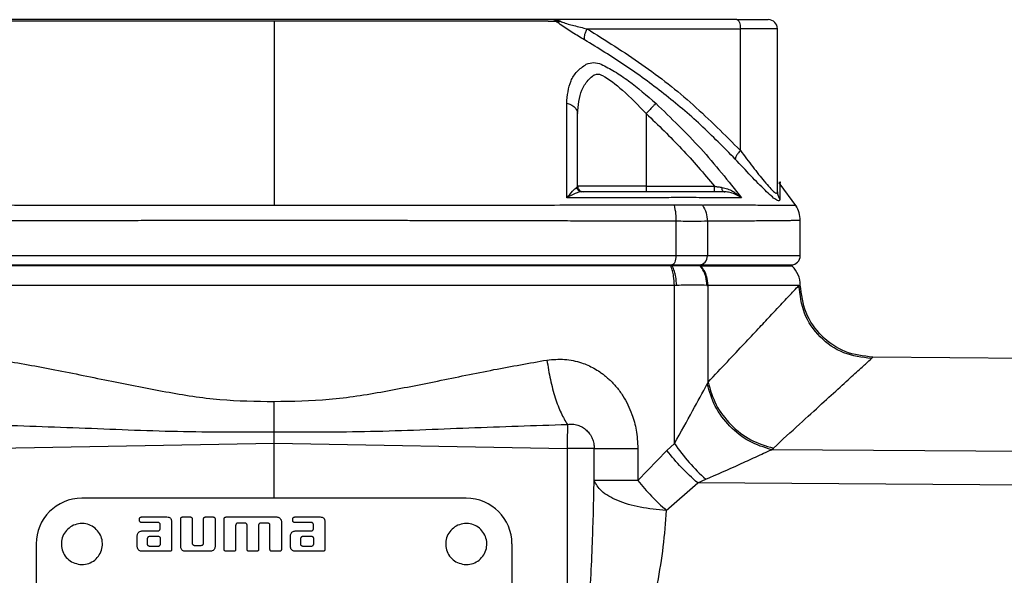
# Model space of a CAD drawing. Header units: millimetres. Extents: x 3 to 4919, y -224 to 3490.
# Tile 54 of 55: x 4682 to 4789, y 2255 to 2316. Entities that reach past the tile are written whole.
import ezdxf

# ---------------------------------------------------------------- set-up
doc = ezdxf.new("R2010")
doc.units = ezdxf.units.MM

msp = doc.modelspace()

# ---------------------------------------------------------------- linework, layer by layer
at = {"color": 7, "linetype": 'Continuous', "lineweight": 25}
for p, q in [((4760.03, 2316.04), (4739.99, 2316.04)), ((4743.64, 2315.04), (4760.41, 2315.04)), ((4760.41, 2301.74), (4760.41, 2315.04)), ((4764.45, 2315.04), (4760.41, 2315.04)), ((4764.45, 2297.24), (4764.45, 2315.04)), ((4750.11, 2305.77), (4750.11, 2297.84)), ((4764.74, 2298.27), (4764.62, 2298.23)), ((4766.56, 2295.58), (4764.66, 2298.21)), ((4750.11, 2297.84), (4742.61, 2297.84)), ((4750.11, 2297.84), (4750.11, 2297.24)), ((4750.11, 2297.84), (4757.57, 2297.84)), ((4758.56, 2297.24), (4758.5, 2297.27)), ((4753.36, 2294.01), (4753.36, 2290.24)), ((4756.8, 2294.01), (4756.8, 2290.24)), ((4766.95, 2290.24), (4766.95, 2294.1)), ((4753.36, 2290.24), (4665.55, 2290.24)), ((4756.8, 2290.24), (4753.36, 2290.24)), ((4665.99, 2289.24), (4709.45, 2289.24)), ((4752.8, 2289.12), (4666.1, 2289.12)), ((4709.45, 2289.24), (4752.92, 2289.24)), ((4752.8, 2289.12), (4752.97, 2289.12)), ((4752.97, 2289.12), (4752.92, 2289.24)), ((4752.92, 2289.24), (4755.9, 2289.24)), ((4755.9, 2289.24), (4756.01, 2289.12)), ((4755.9, 2289.24), (4765.95, 2289.24)), ((4756.01, 2289.12), (4756.09, 2289.12)), ((4766.08, 2289.12), (4765.95, 2289.24)), ((4753.19, 2286.99), (4665.72, 2286.99)), ((4753.45, 2287), (4753.19, 2286.99)), ((4753.19, 2269.72), (4753.19, 2286.99)), ((4756.75, 2287), (4756.89, 2286.99)), ((4756.88, 2276.43), (4756.88, 2286.99)), ((4766.81, 2286.99), (4756.88, 2286.99)), ((4766.81, 2286.99), (4766.95, 2287.04)), ((4774.88, 2279.15), (4774.73, 2279.01)), ((4817.26, 2278.78), (4774.88, 2279.15)), ((4756.88, 2276.43), (4756.78, 2276.23)), ((4677.44, 2269.18), (4709.45, 2269.74)), ((4709.45, 2269.74), (4741.47, 2269.18)), ((4744.43, 2265.68), (4744.43, 2269.18)), ((4749.2, 2269.18), (4749.2, 2265.68)), ((4753.19, 2269.72), (4752.38, 2268.94)), ((4763.8, 2269.04), (4764.01, 2269.22)), ((4749.2, 2265.68), (4752.38, 2268.94)), ((4817.25, 2268.7), (4763.8, 2269.04)), ((4752.31, 2262.41), (4755.74, 2265.42)), ((4755.74, 2265.42), (4756.62, 2265.81)), ((4817.25, 2265), (4755.74, 2265.42)), ((4730.45, 2263.74), (4688.45, 2263.74)), ((4694.94, 2261.69), (4697.75, 2261.69)), ((4699.44, 2261.69), (4700.32, 2261.69)), ((4701.94, 2261.69), (4702.82, 2261.69)), ((4704.19, 2261.69), (4709.75, 2261.69)), ((4711.69, 2261.69), (4714.5, 2261.69)), ((4694.75, 2261.28), (4694.75, 2261.5)), ((4696.75, 2261.09), (4694.94, 2261.09)), ((4697, 2260.41), (4697, 2260.84)), ((4698.25, 2261.19), (4698.25, 2258.12)), ((4699.25, 2258.44), (4699.25, 2261.5)), ((4700.5, 2261.5), (4700.5, 2258.84)), ((4701.75, 2258.84), (4701.75, 2261.5)), ((4703, 2261.5), (4703, 2258.44)), ((4704, 2258.12), (4704, 2261.5)), ((4705.25, 2260.78), (4705.25, 2258.12)), ((4706.25, 2261.03), (4705.5, 2261.03)), ((4706.5, 2258.12), (4706.5, 2260.78)), ((4707.75, 2260.78), (4707.75, 2258.12)), ((4708.75, 2261.03), (4708, 2261.03)), ((4709, 2258.12), (4709, 2260.78)), ((4710.25, 2261.19), (4710.25, 2258.12)), ((4711.5, 2261.28), (4711.5, 2261.5)), ((4713.5, 2261.09), (4711.69, 2261.09)), ((4713.75, 2260.41), (4713.75, 2260.84)), ((4715, 2261.19), (4715, 2258.12)), ((4694.5, 2258.44), (4694.5, 2259.66)), ((4695, 2260.16), (4696.75, 2260.16)), ((4695.88, 2259.59), (4696.75, 2259.59)), ((4711.25, 2258.44), (4711.25, 2259.66)), ((4711.75, 2260.16), (4713.5, 2260.16)), ((4712.63, 2259.59), (4713.5, 2259.59)), ((4683.45, 2258.74), (4683.45, 2216.74)), ((4695.63, 2258.72), (4695.63, 2259.34)), ((4696.75, 2258.47), (4695.88, 2258.47)), ((4697, 2259.34), (4697, 2258.72)), ((4700.75, 2258.59), (4701.5, 2258.59)), ((4712.38, 2258.72), (4712.38, 2259.34)), ((4713.5, 2258.47), (4712.63, 2258.47)), ((4713.75, 2259.34), (4713.75, 2258.72)), ((4735.45, 2258.74), (4735.45, 2216.74)), ((4698.07, 2257.94), (4695, 2257.94)), ((4702.5, 2257.94), (4699.75, 2257.94)), ((4705.07, 2257.94), (4704.19, 2257.94)), ((4707.57, 2257.94), (4706.69, 2257.94)), ((4710.07, 2257.94), (4709.19, 2257.94)), ((4714.82, 2257.94), (4711.75, 2257.94))]:
    msp.add_line(p, q, dxfattribs=at)
at = {"color": 8, "linetype": 'Continuous', "lineweight": 25}
for p, q in [((4766.95, 2290.24), (4756.8, 2290.24)), ((4756.09, 2289.12), (4766.08, 2289.12)), ((4709.45, 2263.74), (4709.45, 2269.74)), ((4741.47, 2269.18), (4741.47, 2212.97))]:
    msp.add_line(p, q, dxfattribs=at)
at = {"color": 7, "linetype": 'Continuous', "lineweight": 25, "flags": 128}
for points in [[(4760.03, 2316.04), (4760.1, 2316.02), (4760.17, 2315.96), (4760.24, 2315.87), (4760.3, 2315.74), (4760.34, 2315.59), (4760.38, 2315.42), (4760.4, 2315.23), (4760.41, 2315.04)], [(4753.36, 2290.24), (4753.35, 2290.04), (4753.32, 2289.85), (4753.28, 2289.68), (4753.23, 2289.53), (4753.16, 2289.41), (4753.09, 2289.31), (4753, 2289.26), (4752.92, 2289.24)]]:
    msp.add_lwpolyline(points, dxfattribs=at)
at = {"color": 7, "linetype": 'Continuous', "lineweight": 25}
for centre, radius, start, end in [((4763.45, 2315.04), 1, 0, 90), ((4755.85, 2290.19), 0.953, 273.23, 2.8945), ((4765.95, 2290.24), 1, 270, 0), ((4763.95, 2286.99), 3, 0.8312, 45), ((4688.45, 2258.74), 5, 90, 180), ((4730.45, 2258.74), 5, 0, 90)]:
    msp.add_arc(centre, radius, start, end, dxfattribs=at)
for points, knots in [([(4709.45, 2315.88), (4706.9, 2315.88), (4701.81, 2315.88), (4694.23, 2315.87), (4686.77, 2315.87), (4681.97, 2315.86), (4679.57, 2315.86)], [0, 0, 0, 0, 0.249999, 0.498759, 0.748627, 1, 1, 1, 1]), ([(4739.99, 2316.04), (4739.94, 2316.04), (4739.85, 2316.04), (4739.71, 2316.04), (4739.38, 2316.04), (4738.33, 2316.04), (4736.26, 2316.04), (4731.91, 2316.04), (4725.65, 2316.04), (4717.95, 2316.04), (4709.32, 2316.04), (4699.81, 2316.04), (4689.56, 2316.04), (4683.05, 2316.04), (4679.78, 2316.04)], [0, 0, 0, 0, 0.007789, 0.011776, 0.015614, 0.031245, 0.062683, 0.125534, 0.250747, 0.375216, 0.50013, 0.666643, 0.832763, 1, 1, 1, 1]), ([(4709.45, 2315.88), (4709.45, 2314.52), (4709.45, 2311.8), (4709.45, 2306.95), (4709.45, 2301.64), (4709.45, 2297.7), (4709.45, 2295.72)], [0, 0, 0, 0, 0.2504426, 0.5001185, 0.7497349, 1, 1, 1, 1]), ([(4739.42, 2315.86), (4739.41, 2315.86), (4739.38, 2315.86), (4739.33, 2315.86), (4739.27, 2315.86), (4739.14, 2315.86), (4738.93, 2315.86), (4738.54, 2315.86), (4737.85, 2315.86), (4736.6, 2315.86), (4734.36, 2315.86), (4730.32, 2315.87), (4724.41, 2315.87), (4717.12, 2315.88), (4712.01, 2315.88), (4709.45, 2315.88)], [0, 0, 0, 0, 0.001525, 0.002724, 0.004863, 0.008685, 0.015507, 0.027693, 0.049451, 0.088302, 0.15766, 0.281488, 0.501349, 0.750108, 1, 1, 1, 1]), ([(4739.42, 2315.86), (4739.6, 2315.87), (4739.96, 2315.88), (4740.19, 2315.87), (4740.3, 2315.86)], [0, 0, 0, 0, 0.499972, 1, 1, 1, 1]), ([(4740.3, 2315.86), (4740.25, 2315.91), (4740.14, 2316.02), (4740.04, 2316.03), (4739.99, 2316.04)], [0, 0, 0, 0, 0.4776816, 1, 1, 1, 1]), ([(4739.99, 2316.04), (4740.13, 2316.03), (4740.39, 2316.02), (4740.63, 2315.91), (4740.75, 2315.86)], [0, 0, 0, 0, 0.501049, 1, 1, 1, 1]), ([(4740.73, 2315.52), (4740.65, 2315.58), (4740.5, 2315.69), (4740.37, 2315.81), (4740.3, 2315.86)], [0, 0, 0, 0, 0.496964, 1, 1, 1, 1]), ([(4740.3, 2315.86), (4740.37, 2315.85), (4740.51, 2315.82), (4740.67, 2315.85), (4740.75, 2315.86)], [0, 0, 0, 0, 0.500019, 1, 1, 1, 1]), ([(4743.37, 2313.84), (4742.93, 2314.1), (4742.27, 2314.49), (4741.37, 2315.06), (4740.94, 2315.37), (4740.73, 2315.52)], [0, 0, 0, 0, 0.500338, 0.750178, 1, 1, 1, 1]), ([(4740.75, 2315.86), (4740.82, 2315.83), (4741.29, 2315.63), (4742.3, 2315.37), (4743.17, 2315.15), (4743.64, 2315.04)], [0, 0, 0, 0, 0.072985, 0.499355, 1, 1, 1, 1]), ([(4760.03, 2316.04), (4760.5, 2316.04), (4761.47, 2316.04), (4762.58, 2316.04), (4763.32, 2316.04), (4763.41, 2316.04), (4763.45, 2316.04)], [0, 0, 0, 0, 0.244441, 0.499998, 0.75556, 1, 1, 1, 1]), ([(4743.64, 2315.04), (4743.58, 2314.91), (4743.46, 2314.66), (4743.36, 2314.32), (4743.32, 2314.02), (4743.35, 2313.9), (4743.37, 2313.84)], [0, 0, 0, 0, 0.249961, 0.500005, 0.749984, 1, 1, 1, 1]), ([(4743.64, 2315.04), (4745.67, 2313.78), (4749.7, 2311.27), (4755.34, 2306.84), (4758.72, 2303.44), (4760.41, 2301.74)], [0, 0, 0, 0, 0.336037, 0.668984, 1, 1, 1, 1]), ([(4759.84, 2300.8), (4758.6, 2302.06), (4756.12, 2304.6), (4752.07, 2307.99), (4747.83, 2311.11), (4744.86, 2312.93), (4743.37, 2313.84)], [0, 0, 0, 0, 0.249583, 0.499399, 0.749574, 1, 1, 1, 1]), ([(4741.43, 2306.9), (4741.51, 2307.75), (4741.63, 2309.03), (4742.5, 2310.41), (4743.21, 2310.92), (4743.57, 2311.17)], [0, 0, 0, 0, 0.498772, 0.749502, 1, 1, 1, 1]), ([(4743.57, 2311.17), (4743.84, 2311.26), (4744.39, 2311.42), (4744.93, 2311.26), (4745.2, 2311.17)], [0, 0, 0, 0, 0.499232, 1, 1, 1, 1]), ([(4745.2, 2311.17), (4745.69, 2310.92), (4746.65, 2310.41), (4748.71, 2309.03), (4750.18, 2307.75), (4751.16, 2306.9)], [0, 0, 0, 0, 0.249815, 0.500551, 1, 1, 1, 1]), ([(4742.61, 2305.77), (4742.69, 2306.67), (4742.8, 2308.02), (4743.59, 2309.28), (4744.14, 2309.79), (4744.5, 2310.05), (4744.83, 2310.11), (4745.11, 2310.05), (4745.98, 2309.59), (4747.72, 2308.27), (4749.26, 2306.65), (4750.11, 2305.77)], [0, 0, 0, 0, 0.250309, 0.376295, 0.439383, 0.471025, 0.502289, 0.53362, 0.549277, 0.751431, 1, 1, 1, 1]), ([(4741.44, 2296.57), (4741.44, 2298.39), (4741.44, 2302.04), (4741.43, 2305.28), (4741.43, 2306.9)], [0, 0, 0, 0, 0.499972, 1, 1, 1, 1]), ([(4741.43, 2306.9), (4741.59, 2306.86), (4741.92, 2306.77), (4742.3, 2306.49), (4742.56, 2306.15), (4742.6, 2305.89), (4742.61, 2305.77)], [0, 0, 0, 0, 0.249995, 0.500004, 0.750013, 1, 1, 1, 1]), ([(4751.16, 2306.9), (4751.12, 2306.86), (4751.04, 2306.77), (4750.78, 2306.49), (4750.47, 2306.15), (4750.23, 2305.89), (4750.11, 2305.77)], [0, 0, 0, 0, 0.250008, 0.500012, 0.75002, 1, 1, 1, 1]), ([(4751.16, 2306.9), (4752.84, 2305.28), (4756.19, 2302.05), (4759.08, 2298.39), (4760.53, 2296.57)], [0, 0, 0, 0, 0.499829, 1, 1, 1, 1]), ([(4742.61, 2297.84), (4742.61, 2299.22), (4742.61, 2302), (4742.61, 2304.51), (4742.61, 2305.77)], [0, 0, 0, 0, 0.499203, 1, 1, 1, 1]), ([(4750.11, 2305.77), (4751.43, 2304.51), (4754.05, 2302), (4756.4, 2299.22), (4757.57, 2297.84)], [0, 0, 0, 0, 0.500803, 1, 1, 1, 1]), ([(4760.41, 2301.74), (4760.31, 2301.63), (4760.12, 2301.42), (4759.89, 2301.06), (4759.86, 2300.9), (4759.84, 2300.8)], [0, 0, 0, 0, 0.280676, 0.561404, 1, 1, 1, 1]), ([(4760.41, 2301.74), (4760.86, 2301.14), (4761.77, 2299.94), (4762.85, 2298.56), (4763.6, 2297.68), (4764.07, 2297.21), (4764.39, 2297), (4764.43, 2297.16), (4764.45, 2297.24)], [0, 0, 0, 0, 0.249037, 0.498651, 0.631959, 0.748645, 0.873836, 1, 1, 1, 1]), ([(4764.73, 2296.4), (4764.71, 2296.32), (4764.67, 2296.16), (4764.31, 2296.33), (4763.78, 2296.75), (4762.89, 2297.58), (4761.58, 2298.94), (4760.42, 2300.18), (4759.84, 2300.8)], [0, 0, 0, 0, 0.126283, 0.251391, 0.37664, 0.502189, 0.751606, 1, 1, 1, 1]), ([(4741.44, 2296.57), (4741.65, 2296.82), (4741.98, 2297.21), (4742.33, 2297.56), (4742.45, 2297.66), (4742.51, 2297.71)], [0, 0, 0, 0, 0.507056, 0.757283, 1, 1, 1, 1]), ([(4743.07, 2297.24), (4742.97, 2297.22), (4742.76, 2297.2), (4742.22, 2297), (4741.75, 2296.74), (4741.44, 2296.57)], [0, 0, 0, 0, 0.2426216, 0.4928642, 1, 1, 1, 1]), ([(4742.51, 2297.71), (4742.54, 2297.73), (4742.6, 2297.77), (4742.61, 2297.81), (4742.61, 2297.84)], [0, 0, 0, 0, 0.498236, 1, 1, 1, 1]), ([(4742.51, 2297.71), (4742.54, 2297.63), (4742.58, 2297.49), (4742.73, 2297.34), (4742.9, 2297.25), (4743.02, 2297.24), (4743.07, 2297.24)], [0, 0, 0, 0, 0.279728, 0.559413, 0.779712, 1, 1, 1, 1]), ([(4742.61, 2297.84), (4742.62, 2297.76), (4742.64, 2297.6), (4742.78, 2297.4), (4742.98, 2297.26), (4743.13, 2297.25), (4743.21, 2297.24)], [0, 0, 0, 0, 0.249987, 0.5, 0.750013, 1, 1, 1, 1]), ([(4758.56, 2297.24), (4757.87, 2297.24), (4756.94, 2297.24), (4755.6, 2297.24), (4754.83, 2297.24), (4753.79, 2297.24), (4752.17, 2297.24), (4750.36, 2297.24), (4747.37, 2297.24), (4744.92, 2297.24), (4743.07, 2297.24)], [0, 0, 0, 0, 0.246744, 0.328868, 0.412883, 0.494054, 0.576371, 0.66198, 0.746484, 1, 1, 1, 1]), ([(4757.57, 2297.24), (4757.57, 2297.25), (4757.57, 2297.26), (4757.57, 2297.4), (4757.57, 2297.6), (4757.57, 2297.76), (4757.57, 2297.84)], [0, 0, 0, 0, 0.249999, 0.4999952, 0.7500135, 1, 1, 1, 1]), ([(4757.57, 2297.84), (4757.71, 2297.81), (4757.99, 2297.77), (4758.26, 2297.73), (4758.39, 2297.71)], [0, 0, 0, 0, 0.501781, 1, 1, 1, 1]), ([(4758.39, 2297.71), (4758.6, 2297.66), (4759.01, 2297.56), (4759.76, 2297.21), (4760.22, 2296.82), (4760.53, 2296.57)], [0, 0, 0, 0, 0.2426, 0.493045, 1, 1, 1, 1]), ([(4758.5, 2297.27), (4758.54, 2297.26), (4758.6, 2297.24), (4758.67, 2297.24), (4758.7, 2297.23)], [0, 0, 0, 0, 0.507435, 1, 1, 1, 1]), ([(4760.53, 2296.57), (4760.25, 2296.74), (4759.83, 2297), (4759.14, 2297.2), (4758.75, 2297.22), (4758.56, 2297.24)], [0, 0, 0, 0, 0.5070452, 0.7574963, 1, 1, 1, 1]), ([(4764.45, 2297.24), (4764.47, 2297.09), (4764.49, 2296.79), (4764.65, 2296.53), (4764.73, 2296.4)], [0, 0, 0, 0, 0.499977, 1, 1, 1, 1]), ([(4752.59, 2296.58), (4750.76, 2296.58), (4747.11, 2296.57), (4743.32, 2296.57), (4741.44, 2296.57)], [0, 0, 0, 0, 0.503147, 1, 1, 1, 1]), ([(4755.89, 2296.58), (4755.47, 2296.6), (4754.63, 2296.62), (4753.27, 2296.6), (4752.59, 2296.58)], [0, 0, 0, 0, 0.499839, 1, 1, 1, 1]), ([(4760.53, 2296.57), (4759.84, 2296.57), (4758.47, 2296.57), (4756.75, 2296.58), (4755.89, 2296.58)], [0, 0, 0, 0, 0.496852, 1, 1, 1, 1]), ([(4709.45, 2295.72), (4705.7, 2295.73), (4698.2, 2295.73), (4688.74, 2295.74), (4681.06, 2295.75), (4675.3, 2295.75), (4670.85, 2295.76), (4668.08, 2295.76), (4666.87, 2295.76), (4666.34, 2295.76), (4666.11, 2295.76), (4666, 2295.76), (4665.95, 2295.76), (4665.93, 2295.76), (4665.92, 2295.76)], [0, 0, 0, 0, 0.2501554, 0.4985576, 0.6381283, 0.7786753, 0.9026033, 0.9571298, 0.9811328, 0.9916976, 0.9963464, 0.9983924, 0.9992925, 1, 1, 1, 1]), ([(4752.99, 2295.76), (4752.96, 2295.76), (4752.93, 2295.76), (4752.86, 2295.76), (4752.77, 2295.76), (4752.59, 2295.76), (4752.28, 2295.76), (4751.73, 2295.76), (4750.74, 2295.76), (4748.96, 2295.76), (4745.75, 2295.75), (4739.92, 2295.75), (4731.35, 2295.74), (4720.7, 2295.73), (4713.21, 2295.73), (4709.45, 2295.72)], [0, 0, 0, 0, 0.001527, 0.002727, 0.00487, 0.008696, 0.015527, 0.027723, 0.049495, 0.088357, 0.157733, 0.281712, 0.501615, 0.750044, 1, 1, 1, 1]), ([(4753.16, 2295.76), (4753.13, 2295.76), (4753.07, 2295.76), (4753.02, 2295.76), (4752.99, 2295.76)], [0, 0, 0, 0, 0.505808, 1, 1, 1, 1]), ([(4756.26, 2295.76), (4755.86, 2295.77), (4755.06, 2295.78), (4753.8, 2295.77), (4753.16, 2295.76)], [0, 0, 0, 0, 0.500394, 1, 1, 1, 1]), ([(4753.16, 2295.76), (4753.23, 2295.46), (4753.36, 2294.92), (4753.36, 2294.29), (4753.36, 2294.01)], [0, 0, 0, 0, 0.5595361, 1, 1, 1, 1]), ([(4756.26, 2295.76), (4756.28, 2295.76), (4756.31, 2295.76), (4756.34, 2295.76), (4756.36, 2295.76)], [0, 0, 0, 0, 0.5081334, 1, 1, 1, 1]), ([(4756.26, 2295.76), (4756.42, 2295.49), (4756.72, 2294.95), (4756.77, 2294.33), (4756.8, 2294.01)], [0, 0, 0, 0, 0.499995, 1, 1, 1, 1]), ([(4766.95, 2294.09), (4766.93, 2294.38), (4766.89, 2294.96), (4766.61, 2295.48), (4766.46, 2295.73)], [0, 0, 0, 0, 0.500019, 1, 1, 1, 1]), ([(4753.36, 2294.01), (4753.36, 2294.01), (4753.35, 2294.01), (4753.32, 2294.01), (4753.22, 2294.01), (4752.85, 2294.01), (4752.02, 2294.01), (4750.61, 2294.02), (4748.78, 2294.02), (4746.94, 2294.03), (4745.33, 2294.03), (4744.03, 2294.03), (4742.78, 2294.03), (4741.33, 2294.04), (4739.38, 2294.04), (4736.71, 2294.05), (4733.51, 2294.05), (4730.21, 2294.06), (4727.22, 2294.07), (4724.69, 2294.07), (4722.27, 2294.08), (4719.6, 2294.08), (4716.49, 2294.09), (4713.03, 2294.09), (4710.17, 2294.09), (4707.96, 2294.09), (4706.43, 2294.09), (4704.85, 2294.09), (4703.23, 2294.09), (4701.56, 2294.08), (4699.85, 2294.08), (4698.38, 2294.08), (4697.08, 2294.08), (4695.91, 2294.08), (4694.53, 2294.07), (4692.93, 2294.07), (4691.13, 2294.07), (4689.13, 2294.06), (4685.46, 2294.05), (4680.65, 2294.04), (4675.25, 2294.03), (4671.33, 2294.02), (4668.67, 2294.02), (4667.05, 2294.01), (4666.11, 2294.01), (4665.69, 2294.01), (4665.59, 2294.01), (4665.56, 2294.01), (4665.56, 2294.01), (4665.55, 2294.01), (4665.55, 2294.01), (4665.55, 2294.01), (4665.55, 2294.01), (4665.55, 2294.01)], [0, 0, 0, 0, 0.000028, 0.000271, 0.000966, 0.003625, 0.014024, 0.031197, 0.055144, 0.079771, 0.096915, 0.112248, 0.125769, 0.14078, 0.162957, 0.193528, 0.232494, 0.272365, 0.305117, 0.333278, 0.356848, 0.385766, 0.421982, 0.460058, 0.499994, 0.516299, 0.533125, 0.550469, 0.568334, 0.586717, 0.605621, 0.625043, 0.63567, 0.64867, 0.664042, 0.681786, 0.701903, 0.724392, 0.749254, 0.825858, 0.888539, 0.937295, 0.964724, 0.984318, 0.996076, 0.999018, 0.999754, 0.999938, 0.999985, 0.999996, 0.999999, 1, 1, 1, 1, 1]), ([(4756.8, 2294.01), (4756.37, 2294), (4755.51, 2293.97), (4754.07, 2294), (4753.36, 2294.01)], [0, 0, 0, 0, 0.4998296, 1, 1, 1, 1]), ([(4766.95, 2294.09), (4766.95, 2294.09), (4766.95, 2294.09), (4766.91, 2294.09), (4766.85, 2294.09), (4766.77, 2294.09), (4766.65, 2294.08), (4766.5, 2294.08), (4766.34, 2294.08), (4766.19, 2294.08), (4766.04, 2294.08), (4765.84, 2294.07), (4765.59, 2294.07), (4765.27, 2294.07), (4764.87, 2294.06), (4764.07, 2294.05), (4762.79, 2294.04), (4760.97, 2294.03), (4759.42, 2294.02), (4758.27, 2294.02), (4757.52, 2294.01), (4757.08, 2294.01), (4756.87, 2294.01), (4756.82, 2294.01), (4756.81, 2294.01), (4756.8, 2294.01), (4756.8, 2294.01), (4756.8, 2294.01), (4756.8, 2294.01), (4756.8, 2294.01), (4756.8, 2294.01)], [0, 0, 0, 0, 0.0326093, 0.0662577, 0.1009457, 0.1366737, 0.1734417, 0.211249, 0.2500964, 0.2713488, 0.2973464, 0.328089, 0.3635776, 0.4038116, 0.4487904, 0.4985143, 0.6517195, 0.7770804, 0.8745922, 0.9294487, 0.9686359, 0.992153, 0.9980353, 0.9995073, 0.9998762, 0.9999686, 0.999992, 0.9999982, 0.9999997, 1, 1, 1, 1]), ([(4753.19, 2286.99), (4753.17, 2287.34), (4753.15, 2287.89), (4753, 2288.61), (4752.87, 2288.94), (4752.8, 2289.12)], [0, 0, 0, 0, 0.440615, 0.705702, 1, 1, 1, 1]), ([(4756.01, 2289.12), (4755.62, 2289.13), (4754.84, 2289.16), (4753.59, 2289.13), (4752.97, 2289.12)], [0, 0, 0, 0, 0.5, 1, 1, 1, 1]), ([(4753.45, 2287), (4753.42, 2287.32), (4753.38, 2287.85), (4753.2, 2288.58), (4753.05, 2288.93), (4752.97, 2289.12)], [0, 0, 0, 0, 0.409083, 0.682031, 1, 1, 1, 1]), ([(4756.75, 2287), (4756.73, 2287.32), (4756.7, 2287.85), (4756.41, 2288.58), (4756.15, 2288.93), (4756.01, 2289.12)], [0, 0, 0, 0, 0.409138, 0.682085, 1, 1, 1, 1]), ([(4756.89, 2286.99), (4756.85, 2287.34), (4756.8, 2287.9), (4756.49, 2288.61), (4756.23, 2288.94), (4756.09, 2289.12)], [0, 0, 0, 0, 0.440884, 0.705885, 1, 1, 1, 1]), ([(4760.28, 2289.24), (4760.65, 2289.24), (4761.88, 2289.24), (4763.72, 2289.24), (4764.63, 2289.24), (4765.16, 2289.24)], [0, 0, 0, 0, 0.152058, 0.503534, 1, 1, 1, 1]), ([(4756.75, 2287), (4756.33, 2287.01), (4755.47, 2287.04), (4754.12, 2287.01), (4753.45, 2287)], [0, 0, 0, 0, 0.499998, 1, 1, 1, 1]), ([(4756.88, 2276.43), (4757.6, 2277.19), (4759.01, 2278.69), (4760.82, 2280.61), (4762.37, 2282.26), (4763.86, 2283.86), (4765.21, 2285.29), (4766.3, 2286.46), (4766.64, 2286.82), (4766.81, 2286.99)], [0, 0, 0, 0, 0.133498, 0.264212, 0.383611, 0.500237, 0.669427, 0.835746, 1, 1, 1, 1]), ([(4774.73, 2279.01), (4773.69, 2279.14), (4771.61, 2279.4), (4769, 2281.25), (4767.17, 2283.88), (4766.93, 2285.95), (4766.81, 2286.99)], [0, 0, 0, 0, 0.25, 0.500001, 0.750001, 1, 1, 1, 1]), ([(4774.88, 2279.15), (4773.85, 2279.28), (4771.79, 2279.53), (4769.18, 2281.35), (4767.35, 2283.94), (4767.09, 2286.01), (4766.95, 2287.04)], [0, 0, 0, 0, 0.2500129, 0.4999996, 0.7499971, 1, 1, 1, 1]), ([(4679.64, 2278.84), (4681.59, 2278.5), (4685.59, 2277.8), (4691.58, 2276.54), (4697.58, 2275.35), (4703.49, 2274.39), (4707.48, 2274.34), (4709.45, 2274.32)], [0, 0, 0, 0, 0.20147, 0.41303, 0.610572, 0.806836, 1, 1, 1, 1]), ([(4709.45, 2274.32), (4711.47, 2274.35), (4715.51, 2274.4), (4721.47, 2275.38), (4727.46, 2276.56), (4733.39, 2277.81), (4737.34, 2278.5), (4739.27, 2278.84)], [0, 0, 0, 0, 0.1967359, 0.3952499, 0.5916405, 0.8009399, 1, 1, 1, 1]), ([(4739.27, 2278.84), (4739.91, 2278.9), (4740.88, 2278.99), (4742.14, 2278.79), (4742.99, 2278.57), (4743.74, 2278.28), (4744.41, 2277.95), (4744.96, 2277.61), (4745.4, 2277.29), (4745.74, 2277.02), (4746.25, 2276.57), (4746.89, 2275.9), (4747.57, 2274.96), (4748.13, 2273.96), (4748.65, 2272.72), (4749.1, 2271.13), (4749.17, 2269.85), (4749.2, 2269.18)], [0, 0, 0, 0, 0.124868, 0.186314, 0.247608, 0.295516, 0.343551, 0.392076, 0.420062, 0.448032, 0.476057, 0.550343, 0.625436, 0.695552, 0.765809, 0.87539, 1, 1, 1, 1]), ([(4739.27, 2278.84), (4739.38, 2278.12), (4739.61, 2276.68), (4740.16, 2274.68), (4740.8, 2272.96), (4741.27, 2272.2), (4741.51, 2271.81)], [0, 0, 0, 0, 0.249998, 0.500003, 0.75, 1, 1, 1, 1]), ([(4764.01, 2269.22), (4764.98, 2270.11), (4766.91, 2271.87), (4769.33, 2274.09), (4771.39, 2275.96), (4772.99, 2277.42), (4774.17, 2278.5), (4774.54, 2278.84), (4774.73, 2279.01)], [0, 0, 0, 0, 0.169962, 0.33675, 0.500265, 0.667774, 0.833916, 1, 1, 1, 1]), ([(4753.19, 2269.72), (4753.88, 2270.94), (4755.2, 2273.28), (4756.27, 2275.28), (4756.78, 2276.23)], [0, 0, 0, 0, 0.522745, 1, 1, 1, 1]), ([(4763.8, 2269.04), (4762.98, 2269.3), (4761.35, 2269.81), (4759.19, 2271.53), (4757.51, 2273.73), (4757.02, 2275.4), (4756.78, 2276.23)], [0, 0, 0, 0, 0.249496, 0.499996, 0.750498, 1, 1, 1, 1]), ([(4756.88, 2276.43), (4757.12, 2275.59), (4757.6, 2273.91), (4759.3, 2271.69), (4761.5, 2269.97), (4763.17, 2269.47), (4764.01, 2269.22)], [0, 0, 0, 0, 0.249998, 0.499999, 0.749999, 1, 1, 1, 1]), ([(4709.45, 2270.99), (4709.45, 2271.49), (4709.45, 2272.56), (4709.45, 2273.71), (4709.45, 2274.32)], [0, 0, 0, 0, 0.470656, 1, 1, 1, 1]), ([(4677.4, 2271.81), (4680.98, 2271.69), (4688.14, 2271.46), (4698.83, 2270.97), (4705.94, 2270.98), (4709.45, 2270.99)], [0, 0, 0, 0, 0.335831, 0.671542, 1, 1, 1, 1]), ([(4709.45, 2270.99), (4712.97, 2270.98), (4720.07, 2270.97), (4730.76, 2271.46), (4737.92, 2271.69), (4741.51, 2271.81)], [0, 0, 0, 0, 0.328839, 0.663293, 1, 1, 1, 1]), ([(4741.51, 2271.81), (4741.51, 2271.67), (4741.5, 2271.37), (4741.5, 2270.73), (4741.48, 2269.98), (4741.47, 2269.45), (4741.47, 2269.18)], [0, 0, 0, 0, 0.250002, 0.500005, 0.749989, 1, 1, 1, 1]), ([(4741.51, 2271.81), (4741.7, 2271.83), (4742.08, 2271.86), (4742.64, 2271.75), (4743.15, 2271.52), (4743.59, 2271.19), (4743.96, 2270.77), (4744.23, 2270.28), (4744.4, 2269.73), (4744.42, 2269.36), (4744.43, 2269.18)], [0, 0, 0, 0, 0.12935, 0.258366, 0.386174, 0.512149, 0.62916, 0.759477, 0.880601, 1, 1, 1, 1]), ([(4709.45, 2269.74), (4709.45, 2269.95), (4709.45, 2270.38), (4709.45, 2270.79), (4709.45, 2270.99)], [0, 0, 0, 0, 0.499975, 1, 1, 1, 1]), ([(4744.43, 2269.18), (4744.35, 2269.18), (4744.19, 2269.18), (4743.5, 2269.18), (4742.56, 2269.18), (4741.83, 2269.18), (4741.47, 2269.18)], [0, 0, 0, 0, 0.249999, 0.499999, 0.749999, 1, 1, 1, 1]), ([(4744.43, 2269.18), (4744.57, 2269.18), (4744.83, 2269.18), (4745.89, 2269.18), (4747.34, 2269.18), (4748.58, 2269.18), (4749.2, 2269.18)], [0, 0, 0, 0, 0.249999, 0.499999, 0.749998, 1, 1, 1, 1]), ([(4753.19, 2269.72), (4753.71, 2269.01), (4754.75, 2267.6), (4755.99, 2266.41), (4756.62, 2265.81)], [0, 0, 0, 0, 0.499989, 1, 1, 1, 1]), ([(4755.74, 2265.42), (4755.14, 2265.96), (4753.93, 2267.05), (4752.9, 2268.31), (4752.38, 2268.94)], [0, 0, 0, 0, 0.500009, 1, 1, 1, 1]), ([(4756.62, 2265.81), (4757.85, 2266.35), (4759.73, 2267.17), (4762.14, 2268.28), (4763.24, 2268.78), (4763.8, 2269.04)], [0, 0, 0, 0, 0.481164, 0.731924, 1, 1, 1, 1]), ([(4752.31, 2262.41), (4751.34, 2262.49), (4749.4, 2262.67), (4746.9, 2263.44), (4745.05, 2264.48), (4744.64, 2265.28), (4744.43, 2265.68)], [0, 0, 0, 0, 0.25, 0.5000008, 0.750002, 1, 1, 1, 1]), ([(4749.2, 2265.68), (4748.58, 2265.68), (4747.34, 2265.68), (4745.89, 2265.68), (4744.83, 2265.68), (4744.57, 2265.68), (4744.43, 2265.68)], [0, 0, 0, 0, 0.250002, 0.500001, 0.750001, 1, 1, 1, 1]), ([(4749.2, 2265.68), (4749.69, 2265.1), (4750.65, 2263.94), (4751.76, 2262.92), (4752.31, 2262.41)], [0, 0, 0, 0, 0.499997, 1, 1, 1, 1]), ([(4694.75, 2261.5), (4694.76, 2261.52), (4694.76, 2261.56), (4694.79, 2261.62), (4694.84, 2261.66), (4694.89, 2261.68), (4694.93, 2261.69), (4694.94, 2261.69)], [0, 0, 0, 0, 0.211115, 0.42199, 0.638028, 0.859538, 1, 1, 1, 1]), ([(4697.75, 2261.69), (4697.83, 2261.68), (4697.94, 2261.68), (4698.09, 2261.61), (4698.18, 2261.51), (4698.24, 2261.37), (4698.25, 2261.26), (4698.25, 2261.19)], [0, 0, 0, 0, 0.2658272, 0.42748, 0.5902367, 0.7373208, 1, 1, 1, 1]), ([(4699.25, 2261.5), (4699.26, 2261.52), (4699.26, 2261.56), (4699.29, 2261.62), (4699.34, 2261.66), (4699.39, 2261.68), (4699.43, 2261.69), (4699.44, 2261.69)], [0, 0, 0, 0, 0.210752, 0.421227, 0.637247, 0.859602, 1, 1, 1, 1]), ([(4700.32, 2261.69), (4700.34, 2261.68), (4700.38, 2261.68), (4700.43, 2261.65), (4700.48, 2261.6), (4700.5, 2261.55), (4700.5, 2261.51), (4700.5, 2261.5)], [0, 0, 0, 0, 0.211191, 0.422237, 0.640625, 0.863001, 1, 1, 1, 1]), ([(4701.75, 2261.5), (4701.76, 2261.52), (4701.76, 2261.56), (4701.79, 2261.62), (4701.84, 2261.66), (4701.89, 2261.68), (4701.93, 2261.69), (4701.94, 2261.69)], [0, 0, 0, 0, 0.213811, 0.427367, 0.642467, 0.859377, 1, 1, 1, 1]), ([(4702.82, 2261.69), (4702.84, 2261.68), (4702.88, 2261.68), (4702.94, 2261.65), (4702.98, 2261.6), (4703, 2261.55), (4703, 2261.51), (4703, 2261.5)], [0, 0, 0, 0, 0.213667, 0.427365, 0.642083, 0.859192, 1, 1, 1, 1]), ([(4704, 2261.5), (4704.01, 2261.52), (4704.01, 2261.56), (4704.04, 2261.62), (4704.09, 2261.66), (4704.14, 2261.68), (4704.18, 2261.69), (4704.19, 2261.69)], [0, 0, 0, 0, 0.210953, 0.421987, 0.638364, 0.860932, 1, 1, 1, 1]), ([(4709.75, 2261.69), (4709.81, 2261.68), (4709.91, 2261.67), (4710.06, 2261.59), (4710.18, 2261.47), (4710.24, 2261.33), (4710.25, 2261.23), (4710.25, 2261.19)], [0, 0, 0, 0, 0.19402, 0.408501, 0.624164, 0.839196, 1, 1, 1, 1]), ([(4711.5, 2261.5), (4711.51, 2261.52), (4711.51, 2261.56), (4711.54, 2261.62), (4711.59, 2261.66), (4711.64, 2261.68), (4711.68, 2261.69), (4711.69, 2261.69)], [0, 0, 0, 0, 0.21078, 0.421217, 0.637323, 0.859595, 1, 1, 1, 1]), ([(4714.5, 2261.69), (4714.58, 2261.68), (4714.69, 2261.68), (4714.84, 2261.61), (4714.93, 2261.51), (4714.99, 2261.37), (4715, 2261.26), (4715, 2261.19)], [0, 0, 0, 0, 0.265676, 0.427326, 0.590096, 0.737222, 1, 1, 1, 1]), ([(4752.31, 2262.41), (4752.21, 2261.09), (4752, 2258.45), (4751.35, 2254.43), (4750.54, 2250.38), (4749.55, 2246.27), (4748.66, 2242.94), (4747.92, 2240.31), (4747.39, 2238.47), (4746.85, 2236.66), (4746.29, 2234.77), (4745.67, 2232.7), (4745.05, 2230.61), (4744.48, 2228.64), (4744.06, 2227.07), (4743.69, 2225.54), (4743.28, 2223.68), (4743.19, 2222.19), (4743.14, 2221.24)], [0, 0, 0, 0, 0.099211, 0.198562, 0.298731, 0.398824, 0.500018, 0.54284, 0.590247, 0.634729, 0.674131, 0.727492, 0.784926, 0.825386, 0.868883, 0.897365, 0.934256, 1, 1, 1, 1]), ([(4688.22, 2256.51), (4687.97, 2256.56), (4687.48, 2256.66), (4686.85, 2257.11), (4686.4, 2257.73), (4686.18, 2258.47), (4686.22, 2259.24), (4686.51, 2259.95), (4687.02, 2260.52), (4687.69, 2260.89), (4688.28, 2260.99), (4688.86, 2260.96), (4689.43, 2260.8), (4690.06, 2260.36), (4690.51, 2259.74), (4690.73, 2259), (4690.69, 2258.24), (4690.39, 2257.53), (4689.89, 2256.95), (4689.21, 2256.58), (4688.63, 2256.48), (4688.3, 2256.5), (4688.22, 2256.51)], [0, 0, 0, 0, 0.0536865, 0.1073735, 0.1610638, 0.2147456, 0.26843, 0.322121, 0.3758033, 0.4294916, 0.483178, 0.5000005, 0.5536867, 0.607372, 0.6610623, 0.7147441, 0.768437, 0.8221193, 0.875803, 0.9294895, 0.9831759, 1, 1, 1, 1]), ([(4694.94, 2261.09), (4694.92, 2261.1), (4694.88, 2261.1), (4694.83, 2261.13), (4694.78, 2261.18), (4694.76, 2261.23), (4694.76, 2261.27), (4694.75, 2261.28)], [0, 0, 0, 0, 0.209938, 0.419749, 0.638949, 0.864171, 1, 1, 1, 1]), ([(4697, 2260.84), (4697, 2260.87), (4697, 2260.93), (4696.95, 2261), (4696.89, 2261.06), (4696.82, 2261.09), (4696.77, 2261.09), (4696.75, 2261.09)], [0, 0, 0, 0, 0.214494, 0.429368, 0.644582, 0.859468, 1, 1, 1, 1]), ([(4705.5, 2261.03), (4705.48, 2261.03), (4705.42, 2261.02), (4705.35, 2260.98), (4705.29, 2260.92), (4705.26, 2260.85), (4705.26, 2260.8), (4705.25, 2260.78)], [0, 0, 0, 0, 0.211304, 0.422326, 0.639751, 0.861821, 1, 1, 1, 1]), ([(4706.5, 2260.78), (4706.5, 2260.81), (4706.5, 2260.86), (4706.45, 2260.94), (4706.39, 2260.99), (4706.32, 2261.03), (4706.27, 2261.03), (4706.25, 2261.03)], [0, 0, 0, 0, 0.210842, 0.421736, 0.637163, 0.859325, 1, 1, 1, 1]), ([(4708, 2261.03), (4707.98, 2261.03), (4707.92, 2261.02), (4707.85, 2260.98), (4707.79, 2260.92), (4707.76, 2260.85), (4707.76, 2260.8), (4707.75, 2260.78)], [0, 0, 0, 0, 0.213022, 0.426027, 0.640054, 0.858997, 1, 1, 1, 1]), ([(4709, 2260.78), (4709, 2260.81), (4709, 2260.87), (4708.95, 2260.94), (4708.89, 2261), (4708.82, 2261.03), (4708.77, 2261.03), (4708.75, 2261.03)], [0, 0, 0, 0, 0.2163768, 0.4332946, 0.6434088, 0.8550488, 1, 1, 1, 1]), ([(4711.69, 2261.09), (4711.67, 2261.1), (4711.63, 2261.1), (4711.58, 2261.13), (4711.53, 2261.18), (4711.51, 2261.23), (4711.51, 2261.27), (4711.5, 2261.28)], [0, 0, 0, 0, 0.209938, 0.419749, 0.638949, 0.864171, 1, 1, 1, 1]), ([(4713.75, 2260.84), (4713.75, 2260.87), (4713.75, 2260.93), (4713.7, 2261), (4713.64, 2261.06), (4713.57, 2261.09), (4713.52, 2261.09), (4713.5, 2261.09)], [0, 0, 0, 0, 0.214754, 0.429926, 0.644896, 0.859344, 1, 1, 1, 1]), ([(4730.22, 2256.51), (4729.97, 2256.56), (4729.48, 2256.66), (4728.85, 2257.11), (4728.4, 2257.73), (4728.18, 2258.47), (4728.22, 2259.24), (4728.51, 2259.95), (4729.02, 2260.52), (4729.69, 2260.89), (4730.28, 2260.99), (4730.86, 2260.96), (4731.43, 2260.8), (4732.06, 2260.36), (4732.51, 2259.74), (4732.73, 2259), (4732.69, 2258.24), (4732.39, 2257.53), (4731.89, 2256.95), (4731.21, 2256.58), (4730.63, 2256.48), (4730.3, 2256.5), (4730.22, 2256.51)], [0, 0, 0, 0, 0.053687, 0.107374, 0.161063, 0.214745, 0.26843, 0.32212, 0.375802, 0.429491, 0.483177, 0.500002, 0.553686, 0.607372, 0.661062, 0.714744, 0.768437, 0.822119, 0.875803, 0.929489, 0.983176, 1, 1, 1, 1]), ([(4694.5, 2259.66), (4694.51, 2259.71), (4694.52, 2259.81), (4694.6, 2259.96), (4694.72, 2260.08), (4694.86, 2260.15), (4694.96, 2260.15), (4695, 2260.16)], [0, 0, 0, 0, 0.19389, 0.40943, 0.626695, 0.839172, 1, 1, 1, 1]), ([(4695.63, 2259.34), (4695.63, 2259.37), (4695.64, 2259.43), (4695.68, 2259.5), (4695.74, 2259.56), (4695.81, 2259.59), (4695.86, 2259.59), (4695.88, 2259.59)], [0, 0, 0, 0, 0.211561, 0.423226, 0.64066, 0.862659, 1, 1, 1, 1]), ([(4696.75, 2260.16), (4696.78, 2260.16), (4696.84, 2260.16), (4696.91, 2260.21), (4696.97, 2260.27), (4697, 2260.34), (4697, 2260.39), (4697, 2260.41)], [0, 0, 0, 0, 0.214503, 0.429021, 0.641785, 0.857443, 1, 1, 1, 1]), ([(4696.75, 2259.59), (4696.8, 2259.59), (4696.86, 2259.59), (4696.94, 2259.54), (4696.98, 2259.49), (4697, 2259.42), (4697, 2259.37), (4697, 2259.34)], [0, 0, 0, 0, 0.323673, 0.474069, 0.624931, 0.815999, 1, 1, 1, 1]), ([(4711.25, 2259.66), (4711.26, 2259.71), (4711.27, 2259.81), (4711.35, 2259.96), (4711.47, 2260.08), (4711.61, 2260.15), (4711.71, 2260.15), (4711.75, 2260.16)], [0, 0, 0, 0, 0.193807, 0.409255, 0.626267, 0.838749, 1, 1, 1, 1]), ([(4712.38, 2259.34), (4712.38, 2259.37), (4712.39, 2259.43), (4712.43, 2259.5), (4712.49, 2259.56), (4712.56, 2259.59), (4712.61, 2259.59), (4712.63, 2259.59)], [0, 0, 0, 0, 0.211561, 0.423226, 0.64066, 0.862659, 1, 1, 1, 1]), ([(4713.5, 2260.16), (4713.53, 2260.16), (4713.59, 2260.16), (4713.66, 2260.21), (4713.72, 2260.27), (4713.75, 2260.34), (4713.75, 2260.39), (4713.75, 2260.41)], [0, 0, 0, 0, 0.214676, 0.429408, 0.641917, 0.856872, 1, 1, 1, 1]), ([(4713.5, 2259.59), (4713.55, 2259.59), (4713.61, 2259.59), (4713.69, 2259.54), (4713.73, 2259.49), (4713.75, 2259.42), (4713.75, 2259.37), (4713.75, 2259.34)], [0, 0, 0, 0, 0.323673, 0.474069, 0.624931, 0.815999, 1, 1, 1, 1]), ([(4695, 2257.94), (4694.95, 2257.94), (4694.85, 2257.95), (4694.7, 2258.03), (4694.58, 2258.15), (4694.52, 2258.29), (4694.51, 2258.39), (4694.5, 2258.44)], [0, 0, 0, 0, 0.193928, 0.412354, 0.621022, 0.836248, 1, 1, 1, 1]), ([(4695.88, 2258.47), (4695.85, 2258.47), (4695.8, 2258.48), (4695.72, 2258.52), (4695.66, 2258.58), (4695.63, 2258.65), (4695.63, 2258.7), (4695.63, 2258.72)], [0, 0, 0, 0, 0.213639, 0.426677, 0.64935, 0.864694, 1, 1, 1, 1]), ([(4697, 2258.72), (4697, 2258.69), (4697, 2258.63), (4696.95, 2258.56), (4696.89, 2258.5), (4696.82, 2258.47), (4696.77, 2258.47), (4696.75, 2258.47)], [0, 0, 0, 0, 0.217976, 0.436349, 0.644691, 0.853722, 1, 1, 1, 1]), ([(4699.75, 2257.94), (4699.7, 2257.94), (4699.6, 2257.95), (4699.45, 2258.03), (4699.33, 2258.15), (4699.27, 2258.3), (4699.26, 2258.39), (4699.25, 2258.44)], [0, 0, 0, 0, 0.1940494, 0.409842, 0.6212082, 0.8379352, 1, 1, 1, 1]), ([(4700.5, 2258.84), (4700.51, 2258.81), (4700.51, 2258.76), (4700.56, 2258.68), (4700.62, 2258.63), (4700.69, 2258.6), (4700.74, 2258.59), (4700.75, 2258.59)], [0, 0, 0, 0, 0.212941, 0.425956, 0.642385, 0.860843, 1, 1, 1, 1]), ([(4701.5, 2258.59), (4701.53, 2258.6), (4701.59, 2258.6), (4701.66, 2258.64), (4701.72, 2258.71), (4701.75, 2258.78), (4701.75, 2258.82), (4701.75, 2258.84)], [0, 0, 0, 0, 0.211459, 0.423021, 0.635067, 0.857176, 1, 1, 1, 1]), ([(4703, 2258.44), (4703, 2258.39), (4702.99, 2258.28), (4702.91, 2258.13), (4702.79, 2258.01), (4702.64, 2257.95), (4702.55, 2257.94), (4702.5, 2257.94)], [0, 0, 0, 0, 0.194592, 0.401688, 0.626287, 0.844486, 1, 1, 1, 1]), ([(4711.75, 2257.94), (4711.7, 2257.94), (4711.6, 2257.95), (4711.45, 2258.03), (4711.33, 2258.15), (4711.27, 2258.29), (4711.26, 2258.39), (4711.25, 2258.44)], [0, 0, 0, 0, 0.193858, 0.412596, 0.621361, 0.836476, 1, 1, 1, 1]), ([(4712.63, 2258.47), (4712.6, 2258.47), (4712.55, 2258.48), (4712.47, 2258.52), (4712.41, 2258.58), (4712.38, 2258.65), (4712.38, 2258.7), (4712.38, 2258.72)], [0, 0, 0, 0, 0.213639, 0.426677, 0.64935, 0.864694, 1, 1, 1, 1]), ([(4713.75, 2258.72), (4713.75, 2258.69), (4713.75, 2258.63), (4713.7, 2258.56), (4713.64, 2258.5), (4713.57, 2258.47), (4713.52, 2258.47), (4713.5, 2258.47)], [0, 0, 0, 0, 0.218245, 0.436962, 0.645132, 0.853668, 1, 1, 1, 1]), ([(4698.25, 2258.12), (4698.25, 2258.1), (4698.25, 2258.06), (4698.22, 2258.01), (4698.17, 2257.96), (4698.12, 2257.94), (4698.08, 2257.94), (4698.07, 2257.94)], [0, 0, 0, 0, 0.213793, 0.427687, 0.642497, 0.859389, 1, 1, 1, 1]), ([(4704.19, 2257.94), (4704.17, 2257.94), (4704.13, 2257.94), (4704.07, 2257.98), (4704.03, 2258.02), (4704, 2258.08), (4704, 2258.11), (4704, 2258.12)], [0, 0, 0, 0, 0.217394, 0.434348, 0.65954, 0.881729, 1, 1, 1, 1]), ([(4705.25, 2258.12), (4705.25, 2258.1), (4705.25, 2258.06), (4705.22, 2258.01), (4705.17, 2257.96), (4705.12, 2257.94), (4705.08, 2257.94), (4705.07, 2257.94)], [0, 0, 0, 0, 0.211099, 0.422259, 0.637075, 0.857455, 1, 1, 1, 1]), ([(4706.69, 2257.94), (4706.67, 2257.94), (4706.63, 2257.94), (4706.57, 2257.98), (4706.53, 2258.02), (4706.51, 2258.08), (4706.5, 2258.11), (4706.5, 2258.12)], [0, 0, 0, 0, 0.215945, 0.431536, 0.65444, 0.876391, 1, 1, 1, 1]), ([(4707.75, 2258.12), (4707.75, 2258.1), (4707.75, 2258.06), (4707.72, 2258), (4707.67, 2257.96), (4707.62, 2257.94), (4707.58, 2257.94), (4707.57, 2257.94)], [0, 0, 0, 0, 0.218769, 0.437549, 0.654725, 0.87043, 1, 1, 1, 1]), ([(4709.19, 2257.94), (4709.17, 2257.94), (4709.13, 2257.94), (4709.07, 2257.98), (4709.03, 2258.02), (4709.01, 2258.08), (4709.01, 2258.11), (4709, 2258.12)], [0, 0, 0, 0, 0.214449, 0.429117, 0.644078, 0.86063, 1, 1, 1, 1]), ([(4710.25, 2258.12), (4710.25, 2258.1), (4710.25, 2258.06), (4710.22, 2258.01), (4710.17, 2257.96), (4710.12, 2257.94), (4710.08, 2257.94), (4710.07, 2257.94)], [0, 0, 0, 0, 0.213197, 0.426052, 0.640803, 0.858294, 1, 1, 1, 1]), ([(4715, 2258.12), (4715, 2258.1), (4715, 2258.06), (4714.97, 2258.01), (4714.92, 2257.96), (4714.87, 2257.94), (4714.83, 2257.94), (4714.82, 2257.94)], [0, 0, 0, 0, 0.21378, 0.427677, 0.642491, 0.859386, 1, 1, 1, 1])]:
    msp.add_open_spline(points, degree=3, knots=knots, dxfattribs=at)
at = {"color": 8, "linetype": 'Continuous', "lineweight": 25}
for points, knots in [([(4764.74, 2298.26), (4764.74, 2298.26), (4764.74, 2298.42), (4764.73, 2297.92), (4764.73, 2296.91), (4764.73, 2296.4)], [0, 0, 0, 0, 0.003108, 0.499917, 1, 1, 1, 1]), ([(4758.5, 2297.27), (4758.49, 2297.3), (4758.45, 2297.36), (4758.41, 2297.51), (4758.4, 2297.64), (4758.39, 2297.71)], [0, 0, 0, 0, 0.333335, 0.66673, 1, 1, 1, 1]), ([(4766.47, 2295.72), (4766.34, 2295.73), (4766.1, 2295.73), (4764.39, 2295.74), (4762.36, 2295.75), (4760.43, 2295.75), (4758.64, 2295.76), (4757.39, 2295.76), (4756.82, 2295.76), (4756.56, 2295.76), (4756.45, 2295.76), (4756.4, 2295.76), (4756.38, 2295.76), (4756.37, 2295.76), (4756.36, 2295.76)], [0, 0, 0, 0, 0.249842, 0.498239, 0.637873, 0.778491, 0.90251, 0.957085, 0.981113, 0.991689, 0.996302, 0.998294, 0.999142, 1, 1, 1, 1]), ([(4742.36, 2212.52), (4742.31, 2213.12), (4742.12, 2215.74), (4741.83, 2220.43), (4742.11, 2227.07), (4742.68, 2234.31), (4743.29, 2242.45), (4743.84, 2250.67), (4744.27, 2258.52), (4744.38, 2263.41), (4744.43, 2265.68)], [0, 0, 0, 0, 0.034303, 0.147782, 0.263547, 0.407905, 0.556222, 0.722875, 0.871695, 1, 1, 1, 1])]:
    msp.add_open_spline(points, degree=3, knots=knots, dxfattribs=at)
at = {"color": 7, "linetype": 'Continuous', "lineweight": 25}
msp.add_open_spline([(4752.92, 2289.24), (4753.54, 2289.24), (4754.78, 2289.24), (4755.53, 2289.24), (4755.9, 2289.24)], degree=3, dxfattribs=at)

doc.saveas('drawing.dxf')
